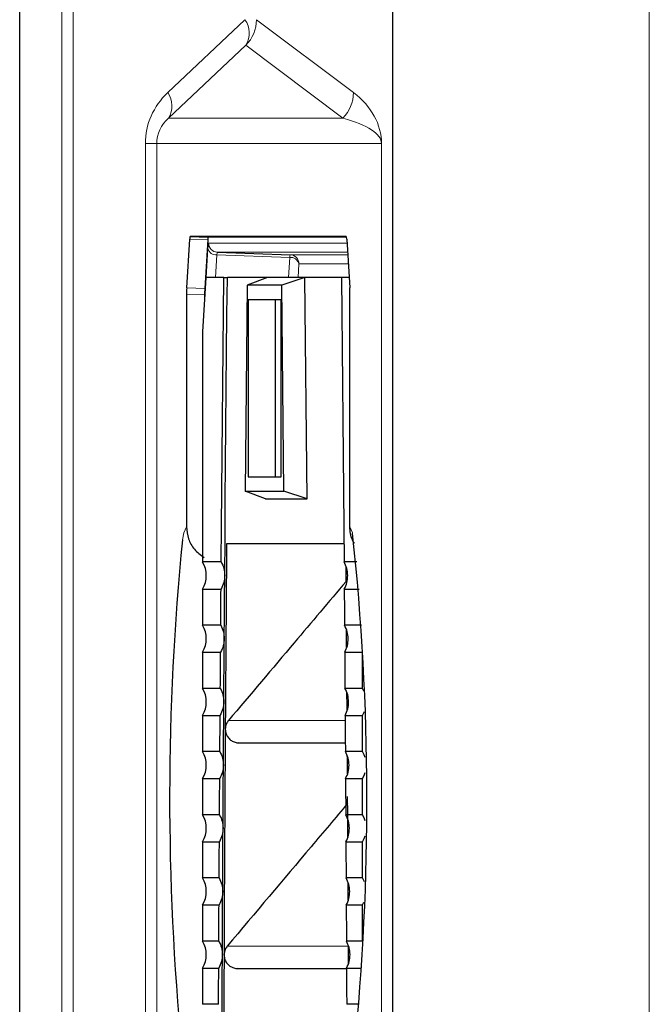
# Model space of a CAD drawing. Header units: millimetres. Extents: x 0 to 4205, y 0 to 2970.
# Tile 40 of 85: x 1046 to 1081, y 2438 to 2493. Entities that reach past the tile are written whole.
import ezdxf

# ---------------------------------------------------------------- set-up
doc = ezdxf.new("R2010")
doc.units = ezdxf.units.MM
doc.header["$LTSCALE"] = 5

msp = doc.modelspace()

# ---------------------------------------------------------------- linework, layer by layer
at = {"color": 7, "linetype": 'Continuous', "lineweight": 25}
for p, q in [((1046.303, 2431.505), (1046.303, 2586.695)), ((1066.938, 2586.694), (1066.938, 2151.67)), ((1055.546, 2477.846), (1055.711, 2480.559)), ((1064.38, 2480.705), (1055.733, 2480.705)), ((1055.733, 2480.705), (1056.733, 2480.67)), ((1056.711, 2480.524), (1056.546, 2477.811)), ((1064.391, 2480.67), (1056.733, 2480.67)), ((1064.402, 2480.559), (1064.567, 2477.85)), ((1057.241, 2479.828), (1061.272, 2479.687)), ((1056.612, 2478.42), (1056.429, 2475.42)), ((1057.596, 2478.42), (1056.612, 2478.42)), ((1057.596, 2478.42), (1057.795, 2478.42)), ((1060.024, 2478.42), (1057.795, 2478.42)), ((1060.024, 2478.42), (1058.9, 2477.995)), ((1062.085, 2478.42), (1060.024, 2478.42)), ((1062.085, 2478.42), (1060.814, 2477.995)), ((1062.206, 2466.17), (1062.085, 2478.42)), ((1064.114, 2478.42), (1062.085, 2478.42)), ((1064.532, 2478.42), (1064.114, 2478.42)), ((1058.9, 2477.995), (1058.787, 2466.595)), ((1060.814, 2477.995), (1058.9, 2477.995)), ((1060.927, 2466.595), (1060.814, 2477.995)), ((1055.537, 2477.493), (1055.537, 2464.625)), ((1056.537, 2477.458), (1056.537, 2477.19)), ((1060.773, 2477.195), (1058.941, 2477.195)), ((1058.941, 2477.195), (1058.941, 2467.395)), ((1060.438, 2477.195), (1060.438, 2467.395)), ((1060.773, 2467.395), (1060.773, 2477.195)), ((1064.576, 2464.625), (1064.576, 2477.496)), ((1056.429, 2475.42), (1056.429, 2462.669)), ((1058.941, 2467.395), (1060.773, 2467.395)), ((1059.903, 2466.17), (1058.787, 2466.595)), ((1058.787, 2466.595), (1060.927, 2466.595)), ((1062.206, 2466.17), (1060.927, 2466.595)), ((1059.903, 2466.17), (1062.206, 2466.17)), ((1064.246, 2463.67), (1057.756, 2463.67)), ((1064.778, 2463.776), (1064.788, 2463.737)), ((1057.456, 2462.669), (1056.429, 2462.669)), ((1064.969, 2462.669), (1064.253, 2462.669)), ((1056.429, 2461.172), (1057.445, 2461.172)), ((1056.429, 2461.172), (1056.429, 2459.169)), ((1064.265, 2461.172), (1065.1, 2461.172)), ((1057.43, 2459.169), (1056.429, 2459.169)), ((1065.221, 2459.169), (1064.28, 2459.169)), ((1056.429, 2457.672), (1057.419, 2457.672)), ((1056.429, 2457.672), (1056.429, 2455.669)), ((1064.29, 2457.672), (1065.281, 2457.672)), ((1065.281, 2455.669), (1065.281, 2457.672)), ((1057.406, 2455.669), (1056.429, 2455.669)), ((1065.281, 2455.669), (1064.304, 2455.669)), ((1065.356, 2455.521), (1065.281, 2455.669)), ((1056.429, 2454.172), (1057.396, 2454.172)), ((1056.429, 2454.172), (1056.429, 2452.169)), ((1064.314, 2454.172), (1065.281, 2454.172)), ((1065.281, 2452.169), (1065.281, 2454.172)), ((1058.426, 2452.657), (1064.324, 2452.657)), ((1057.383, 2452.169), (1056.429, 2452.169)), ((1065.281, 2452.169), (1064.327, 2452.169)), ((1056.429, 2450.672), (1057.374, 2450.672)), ((1056.429, 2450.672), (1056.429, 2448.669)), ((1064.336, 2450.672), (1065.281, 2450.672)), ((1065.281, 2448.669), (1065.281, 2450.672)), ((1057.362, 2448.669), (1056.429, 2448.669)), ((1065.281, 2448.669), (1064.348, 2448.669)), ((1056.429, 2447.172), (1057.353, 2447.172)), ((1056.429, 2447.172), (1056.429, 2445.169)), ((1064.357, 2447.172), (1065.281, 2447.172)), ((1065.281, 2445.169), (1065.281, 2447.172)), ((1057.342, 2445.169), (1056.429, 2445.169)), ((1065.281, 2445.169), (1064.368, 2445.169)), ((1056.429, 2443.672), (1057.334, 2443.672)), ((1056.429, 2443.672), (1056.429, 2441.669)), ((1064.376, 2443.672), (1065.281, 2443.672)), ((1065.281, 2443.672), (1065.356, 2443.82)), ((1065.281, 2441.669), (1065.281, 2443.672)), ((1057.324, 2441.669), (1056.429, 2441.669)), ((1065.281, 2441.669), (1064.386, 2441.669)), ((1064.497, 2440.907), (1064.495, 2441.389)), ((1064.499, 2440.433), (1064.497, 2440.907)), ((1056.429, 2440.172), (1057.317, 2440.172)), ((1056.429, 2440.172), (1056.429, 2438.169)), ((1058.357, 2440.157), (1064.393, 2440.157)), ((1064.393, 2440.172), (1065.221, 2440.172)), ((1057.308, 2438.169), (1056.429, 2438.169)), ((1065.1, 2438.169), (1064.402, 2438.169))]:
    msp.add_line(p, q, dxfattribs=at)
at = {"color": 8, "linetype": 'Continuous', "lineweight": 18}
for p, q in [((1048.631, 1716.646), (1048.631, 2586.695)), ((1049.266, 2586.695), (1049.266, 1716.646)), ((1081.149, 2586.694), (1081.149, 2151.67)), ((1054.495, 2488.667), (1058.771, 2492.708)), ((1059.406, 2492.708), (1064.773, 2488.667)), ((1058.822, 2491.296), (1054.545, 2487.256)), ((1064.188, 2487.256), (1058.822, 2491.296)), ((1054.545, 2487.256), (1064.188, 2487.256)), ((1053.256, 2327.497), (1053.256, 2485.844)), ((1053.256, 2485.844), (1053.888, 2485.844)), ((1066.325, 2485.844), (1053.888, 2485.844)), ((1053.888, 2485.844), (1053.888, 2327.497)), ((1066.325, 2485.844), (1066.327, 2485.844)), ((1066.325, 2327.497), (1066.325, 2485.844)), ((1066.327, 2485.844), (1066.327, 2327.497)), ((1056.711, 2480.524), (1055.711, 2480.559)), ((1056.618, 2478.42), (1056.716, 2480.035)), ((1056.759, 2480.328), (1064.416, 2480.328)), ((1057.219, 2479.682), (1057.142, 2478.42)), ((1061.25, 2479.541), (1057.219, 2479.682)), ((1064.446, 2479.828), (1057.241, 2479.828)), ((1061.182, 2478.42), (1061.25, 2479.541)), ((1061.272, 2479.687), (1064.455, 2479.687)), ((1061.754, 2479.188), (1061.707, 2478.42)), ((1064.485, 2479.188), (1061.754, 2479.188)), ((1055.546, 2477.846), (1056.546, 2477.811)), ((1056.537, 2477.458), (1055.537, 2477.493)), ((1057.861, 2453.889), (1064.316, 2453.889)), ((1057.79, 2441.389), (1064.495, 2441.389))]:
    msp.add_line(p, q, dxfattribs=at)
at = {"color": 7, "linetype": 'Continuous', "lineweight": 25, "flags": 128}
for points in [[(1057.456, 2462.669), (1057.472, 2464.642), (1057.488, 2466.614), (1057.505, 2468.585), (1057.522, 2470.555), (1057.539, 2472.523), (1057.558, 2474.49), (1057.576, 2476.456), (1057.596, 2478.42)], [(1057.65, 2461.92), (1057.666, 2463.988), (1057.683, 2466.053), (1057.7, 2468.118), (1057.718, 2470.181), (1057.736, 2472.243), (1057.755, 2474.304), (1057.775, 2476.363), (1057.795, 2478.42)], [(1064.114, 2478.42), (1064.134, 2476.456), (1064.152, 2474.49), (1064.171, 2472.523), (1064.188, 2470.555), (1064.205, 2468.585), (1064.222, 2466.614), (1064.238, 2464.642), (1064.253, 2462.669)], [(1057.756, 2463.67), (1057.746, 2462.389), (1057.736, 2461.107), (1057.727, 2459.825), (1057.718, 2458.542), (1057.708, 2457.259), (1057.7, 2455.975), (1057.691, 2454.691), (1057.682, 2453.407)], [(1057.624, 2458.42), (1057.628, 2458.858), (1057.631, 2459.296), (1057.634, 2459.733), (1057.637, 2460.171), (1057.64, 2460.608), (1057.644, 2461.046), (1057.647, 2461.483), (1057.65, 2461.92)], [(1064.369, 2461.595), (1064.363, 2462.389), (1064.363, 2462.412)], [(1057.43, 2459.169), (1057.432, 2459.419), (1057.434, 2459.67), (1057.436, 2459.92), (1057.438, 2460.171), (1057.439, 2460.421), (1057.441, 2460.671), (1057.443, 2460.922), (1057.445, 2461.172)], [(1064.265, 2461.172), (1064.267, 2460.922), (1064.269, 2460.671), (1064.271, 2460.421), (1064.272, 2460.171), (1064.274, 2459.92), (1064.276, 2459.67), (1064.278, 2459.419), (1064.28, 2459.169)], [(1064.396, 2457.932), (1064.392, 2458.542), (1064.389, 2458.916)], [(1057.6, 2454.92), (1057.603, 2455.358), (1057.606, 2455.796), (1057.609, 2456.233), (1057.612, 2456.671), (1057.615, 2457.108), (1057.618, 2457.546), (1057.621, 2457.983), (1057.624, 2458.42)], [(1057.406, 2455.669), (1057.407, 2455.919), (1057.409, 2456.17), (1057.411, 2456.42), (1057.413, 2456.671), (1057.414, 2456.921), (1057.416, 2457.171), (1057.418, 2457.422), (1057.419, 2457.672)], [(1064.29, 2457.672), (1064.292, 2457.422), (1064.294, 2457.171), (1064.296, 2456.921), (1064.297, 2456.671), (1064.299, 2456.42), (1064.301, 2456.17), (1064.303, 2455.919), (1064.304, 2455.669)], [(1064.42, 2454.433), (1064.418, 2454.691), (1064.413, 2455.413)], [(1057.578, 2451.42), (1057.58, 2451.858), (1057.583, 2452.296), (1057.586, 2452.733), (1057.589, 2453.171), (1057.592, 2453.608), (1057.594, 2454.046), (1057.597, 2454.483), (1057.6, 2454.92)], [(1065.281, 2454.172), (1065.367, 2454.348), (1065.382, 2454.384)], [(1057.383, 2452.169), (1057.384, 2452.419), (1057.386, 2452.67), (1057.388, 2452.92), (1057.389, 2453.171), (1057.391, 2453.421), (1057.392, 2453.671), (1057.394, 2453.922), (1057.396, 2454.172)], [(1064.314, 2454.172), (1064.316, 2453.922), (1064.317, 2453.671), (1064.319, 2453.421), (1064.321, 2453.171), (1064.322, 2452.92), (1064.324, 2452.67), (1064.326, 2452.419), (1064.327, 2452.169)], [(1057.682, 2453.407), (1057.672, 2451.846), (1057.663, 2450.285), (1057.654, 2448.723), (1057.645, 2447.161), (1057.636, 2445.598), (1057.628, 2444.035), (1057.62, 2442.471), (1057.612, 2440.907)], [(1065.418, 2451.848), (1065.367, 2451.993), (1065.281, 2452.169)], [(1064.442, 2450.932), (1064.437, 2451.846), (1064.436, 2451.912)], [(1057.557, 2447.92), (1057.559, 2448.358), (1057.562, 2448.796), (1057.565, 2449.233), (1057.567, 2449.671), (1057.57, 2450.108), (1057.572, 2450.546), (1057.575, 2450.983), (1057.578, 2451.42)], [(1065.281, 2450.672), (1065.367, 2450.848), (1065.424, 2451.013)], [(1057.362, 2448.669), (1057.363, 2448.919), (1057.365, 2449.17), (1057.366, 2449.42), (1057.368, 2449.671), (1057.369, 2449.921), (1057.371, 2450.171), (1057.372, 2450.422), (1057.374, 2450.672)], [(1064.336, 2450.672), (1064.338, 2450.422), (1064.339, 2450.171), (1064.341, 2449.921), (1064.342, 2449.671), (1064.344, 2449.42), (1064.345, 2449.17), (1064.347, 2448.919), (1064.348, 2448.669)], [(1064.463, 2447.431), (1064.456, 2448.723), (1064.45, 2449.674)], [(1065.424, 2448.327), (1065.367, 2448.493), (1065.281, 2448.669)], [(1057.538, 2444.42), (1057.54, 2444.858), (1057.542, 2445.296), (1057.545, 2445.733), (1057.547, 2446.171), (1057.55, 2446.608), (1057.552, 2447.046), (1057.554, 2447.483), (1057.557, 2447.92)], [(1057.342, 2445.169), (1057.344, 2445.419), (1057.345, 2445.67), (1057.346, 2445.92), (1057.348, 2446.171), (1057.349, 2446.421), (1057.35, 2446.671), (1057.352, 2446.922), (1057.353, 2447.172)], [(1064.357, 2447.172), (1064.358, 2446.922), (1064.36, 2446.671), (1064.361, 2446.421), (1064.362, 2446.171), (1064.364, 2445.92), (1064.365, 2445.67), (1064.366, 2445.419), (1064.368, 2445.169)], [(1065.281, 2447.172), (1065.367, 2447.348), (1065.418, 2447.493)], [(1065.382, 2444.957), (1065.367, 2444.993), (1065.281, 2445.169)], [(1064.482, 2443.932), (1064.481, 2444.035), (1064.477, 2444.917)], [(1057.52, 2440.92), (1057.522, 2441.358), (1057.525, 2441.796), (1057.527, 2442.233), (1057.529, 2442.671), (1057.531, 2443.108), (1057.533, 2443.546), (1057.536, 2443.983), (1057.538, 2444.42)], [(1057.324, 2441.669), (1057.326, 2441.919), (1057.327, 2442.17), (1057.328, 2442.42), (1057.329, 2442.671), (1057.331, 2442.921), (1057.332, 2443.171), (1057.333, 2443.422), (1057.334, 2443.672)], [(1064.376, 2443.672), (1064.377, 2443.422), (1064.378, 2443.171), (1064.379, 2442.921), (1064.381, 2442.671), (1064.382, 2442.42), (1064.383, 2442.17), (1064.384, 2441.919), (1064.386, 2441.669)], [(1057.505, 2437.42), (1057.507, 2437.858), (1057.508, 2438.296), (1057.51, 2438.733), (1057.512, 2439.171), (1057.514, 2439.608), (1057.516, 2440.046), (1057.518, 2440.483), (1057.52, 2440.92)], [(1057.612, 2440.907), (1057.605, 2439.346), (1057.598, 2437.784), (1057.591, 2436.222), (1057.585, 2434.66), (1057.579, 2433.097), (1057.574, 2431.534), (1057.568, 2429.971), (1057.563, 2428.407)], [(1057.308, 2438.169), (1057.309, 2438.419), (1057.31, 2438.67), (1057.312, 2438.92), (1057.313, 2439.171), (1057.314, 2439.421), (1057.315, 2439.671), (1057.316, 2439.922), (1057.317, 2440.172)], [(1064.393, 2440.172), (1064.394, 2439.922), (1064.395, 2439.671), (1064.396, 2439.421), (1064.397, 2439.171), (1064.398, 2438.92), (1064.399, 2438.67), (1064.401, 2438.419), (1064.402, 2438.169)]]:
    msp.add_lwpolyline(points, dxfattribs=at)
at = {"color": 8, "linetype": 'Continuous', "lineweight": 18, "flags": 128}
for points in [[(1055.313, 2463.903), (1055.394, 2464.275), (1055.537, 2464.625)], [(1064.576, 2464.625), (1064.719, 2464.275), (1064.728, 2464.241)]]:
    msp.add_lwpolyline(points, dxfattribs=at)
at = {"color": 8, "linetype": 'Continuous', "lineweight": 18}
for centre, radius, start, end in [((1057.698, 2491.963), 1.307, 329.3276, 34.7473), ((1057.405, 2492.71), 2.001, 315.066, 359.9424), ((1053.421, 2487.922), 1.307, 329.3276, 34.7473), ((1062.771, 2488.669), 2.001, 315.066, 359.9424), ((1057.174, 2480.152), 0.472, 194.3043, 275.5463), ((1057.259, 2480.327), 0.5, 179.9491, 267.944), ((1061.738, 2479.544), 0.487, 162.8876, 180.3441), ((1061.296, 2479.071), 0.472, 14.3043, 95.5463), ((1061.254, 2479.188), 0.5, 359.9491, 87.944)]:
    msp.add_arc(centre, radius, start, end, dxfattribs=at)
at = {"color": 7, "linetype": 'Continuous', "lineweight": 25}
for centre, radius, start, end in [((927.311, 2449.454), 138.21, 354.22657, 6.14187), ((1199.051, 2449.581), 144.45, 174.30986, 185.52163), ((1055.126, 2461.92), 1.502, 330.1257, 29.8743), ((1055.126, 2458.42), 1.502, 330.1257, 29.8743), ((1055.126, 2454.92), 1.502, 330.1257, 29.8743), ((1055.126, 2451.42), 1.502, 330.1257, 29.8743), ((1055.126, 2447.92), 1.502, 330.1257, 29.8743), ((1055.126, 2444.42), 1.502, 330.1257, 29.8743), ((1055.126, 2440.92), 1.502, 330.1257, 29.8743)]:
    msp.add_arc(centre, radius, start, end, dxfattribs=at)
at = {"color": 8, "linetype": 'Continuous', "lineweight": 18}
for centre, major_axis, ratio, start_param, end_param in [((1057.506, 2485.844), (4.25, 0), 0.941206, 2.358065, 3.141593), ((1060.995, 2485.844), (5.333, 0), 0.750067, 0, 0.783528), ((1056.142, 2485.844), (2.254, 0), 0.88747, 2.358065, 3.141593), ((1058.996, 2485.844), (7.329, 0), 0.272884, 0, 0.783528), ((1056.759, 2479.327), (0, 1.001), 0.061018, 6.283183, 7.068077), ((1057.258, 2479.327), (-0.018, 0.501), 0.075239, 6.280043, 7.064937)]:
    msp.add_ellipse(centre, major_axis=major_axis, ratio=ratio, start_param=start_param, end_param=end_param, dxfattribs=at)
at = {"color": 7, "linetype": 'Continuous', "lineweight": 25}
for centre, start_param, end_param in [((1055.733, 2480.205), 6.283181, 7.068579), ((1056.733, 2480.17), 6.283181, 7.068579), ((1064.38, 2480.205), 5.49901, 6.28319), ((1055.567, 2477.492), 0.785394, 1.569574), ((1056.568, 2477.457), 0.785394, 1.569574), ((1064.546, 2477.496), 4.713612, 5.49901)]:
    msp.add_ellipse(centre, major_axis=(0, 0.5), ratio=0.061048, start_param=start_param, end_param=end_param, dxfattribs=at)
for points, knots in [([(1055.537, 2464.625), (1055.559, 2464.4), (1055.605, 2463.951), (1055.945, 2463.331), (1056.315, 2463.059), (1056.503, 2462.92)], [0, 0, 0, 0, 0.329835, 0.659696, 1, 1, 1, 1]), ([(1064.824, 2463.709), (1064.785, 2463.769), (1064.609, 2464.039), (1064.59, 2464.368), (1064.576, 2464.625)], [0, 0, 0, 0, 0.22264, 1, 1, 1, 1]), ([(1057.456, 2462.669), (1057.513, 2462.551), (1057.627, 2462.314), (1057.643, 2462.052), (1057.65, 2461.92)], [0, 0, 0, 0, 0.499583, 1, 1, 1, 1]), ([(1064.459, 2461.92), (1064.449, 2462.052), (1064.43, 2462.314), (1064.312, 2462.55), (1064.253, 2462.669)], [0, 0, 0, 0, 0.499507, 1, 1, 1, 1]), ([(1057.65, 2461.92), (1057.641, 2461.789), (1057.621, 2461.527), (1057.504, 2461.29), (1057.445, 2461.172)], [0, 0, 0, 0, 0.500119, 1, 1, 1, 1]), ([(1064.265, 2461.172), (1064.322, 2461.29), (1064.436, 2461.527), (1064.451, 2461.789), (1064.459, 2461.92)], [0, 0, 0, 0, 0.500541, 1, 1, 1, 1]), ([(1064.368, 2461.593), (1063.411, 2460.461), (1061.242, 2457.894), (1059.073, 2455.325), (1057.861, 2453.889)], [0, 0, 0, 0, 0.441128, 1, 1, 1, 1]), ([(1057.43, 2459.169), (1057.487, 2459.051), (1057.601, 2458.814), (1057.617, 2458.552), (1057.624, 2458.42)], [0, 0, 0, 0, 0.499572, 1, 1, 1, 1]), ([(1064.485, 2458.42), (1064.475, 2458.552), (1064.456, 2458.814), (1064.338, 2459.05), (1064.28, 2459.169)], [0, 0, 0, 0, 0.499512, 1, 1, 1, 1]), ([(1057.624, 2458.42), (1057.615, 2458.289), (1057.595, 2458.027), (1057.478, 2457.79), (1057.419, 2457.672)], [0, 0, 0, 0, 0.5001206, 1, 1, 1, 1]), ([(1064.29, 2457.672), (1064.347, 2457.79), (1064.461, 2458.027), (1064.477, 2458.289), (1064.485, 2458.42)], [0, 0, 0, 0, 0.500543, 1, 1, 1, 1]), ([(1057.406, 2455.669), (1057.463, 2455.551), (1057.577, 2455.314), (1057.592, 2455.052), (1057.6, 2454.92)], [0, 0, 0, 0, 0.499561, 1, 1, 1, 1]), ([(1064.509, 2454.92), (1064.499, 2455.052), (1064.48, 2455.314), (1064.363, 2455.55), (1064.304, 2455.669)], [0, 0, 0, 0, 0.499517, 1, 1, 1, 1]), ([(1057.6, 2454.92), (1057.591, 2454.789), (1057.571, 2454.527), (1057.454, 2454.29), (1057.396, 2454.172)], [0, 0, 0, 0, 0.500122, 1, 1, 1, 1]), ([(1064.314, 2454.172), (1064.371, 2454.29), (1064.485, 2454.527), (1064.501, 2454.789), (1064.509, 2454.92)], [0, 0, 0, 0, 0.500545, 1, 1, 1, 1]), ([(1057.861, 2453.889), (1057.819, 2453.83), (1057.749, 2453.732), (1057.694, 2453.564), (1057.686, 2453.462), (1057.682, 2453.407)], [0, 0, 0, 0, 0.41419, 0.685801, 1, 1, 1, 1]), ([(1057.682, 2453.407), (1057.691, 2453.319), (1057.705, 2453.167), (1057.815, 2452.961), (1057.965, 2452.801), (1058.165, 2452.696), (1058.324, 2452.651), (1058.412, 2452.661), (1058.426, 2452.662)], [0, 0, 0, 0, 0.223677, 0.38823, 0.589945, 0.776855, 0.963485, 1, 1, 1, 1]), ([(1057.383, 2452.169), (1057.44, 2452.051), (1057.554, 2451.814), (1057.57, 2451.552), (1057.578, 2451.42)], [0, 0, 0, 0, 0.499552, 1, 1, 1, 1]), ([(1064.531, 2451.42), (1064.522, 2451.552), (1064.503, 2451.814), (1064.386, 2452.05), (1064.327, 2452.169)], [0, 0, 0, 0, 0.499521, 1, 1, 1, 1]), ([(1057.578, 2451.42), (1057.568, 2451.289), (1057.549, 2451.027), (1057.432, 2450.79), (1057.374, 2450.672)], [0, 0, 0, 0, 0.500123, 1, 1, 1, 1]), ([(1064.336, 2450.672), (1064.394, 2450.79), (1064.508, 2451.027), (1064.523, 2451.289), (1064.531, 2451.42)], [0, 0, 0, 0, 0.500547, 1, 1, 1, 1]), ([(1064.45, 2449.29), (1063.778, 2448.493), (1061.557, 2445.861), (1059.337, 2443.226), (1057.79, 2441.389)], [0, 0, 0, 0, 0.302765, 1, 1, 1, 1]), ([(1057.362, 2448.669), (1057.419, 2448.551), (1057.533, 2448.314), (1057.549, 2448.052), (1057.557, 2447.92)], [0, 0, 0, 0, 0.4995435, 1, 1, 1, 1]), ([(1064.552, 2447.92), (1064.543, 2448.052), (1064.524, 2448.314), (1064.407, 2448.55), (1064.348, 2448.669)], [0, 0, 0, 0, 0.499525, 1, 1, 1, 1]), ([(1057.557, 2447.92), (1057.547, 2447.789), (1057.529, 2447.527), (1057.412, 2447.29), (1057.353, 2447.172)], [0, 0, 0, 0, 0.500124, 1, 1, 1, 1]), ([(1064.357, 2447.172), (1064.414, 2447.29), (1064.528, 2447.527), (1064.544, 2447.789), (1064.552, 2447.92)], [0, 0, 0, 0, 0.500548, 1, 1, 1, 1]), ([(1057.342, 2445.169), (1057.399, 2445.051), (1057.514, 2444.814), (1057.53, 2444.552), (1057.538, 2444.42)], [0, 0, 0, 0, 0.499536, 1, 1, 1, 1]), ([(1064.571, 2444.42), (1064.562, 2444.552), (1064.543, 2444.814), (1064.426, 2445.05), (1064.368, 2445.169)], [0, 0, 0, 0, 0.499529, 1, 1, 1, 1]), ([(1057.538, 2444.42), (1057.528, 2444.289), (1057.51, 2444.027), (1057.393, 2443.79), (1057.334, 2443.672)], [0, 0, 0, 0, 0.500125, 1, 1, 1, 1]), ([(1064.376, 2443.672), (1064.433, 2443.79), (1064.547, 2444.027), (1064.563, 2444.289), (1064.571, 2444.42)], [0, 0, 0, 0, 0.500549, 1, 1, 1, 1]), ([(1057.324, 2441.669), (1057.382, 2441.551), (1057.496, 2441.314), (1057.512, 2441.052), (1057.52, 2440.92)], [0, 0, 0, 0, 0.499529, 1, 1, 1, 1]), ([(1057.79, 2441.389), (1057.748, 2441.33), (1057.678, 2441.232), (1057.623, 2441.064), (1057.616, 2440.962), (1057.612, 2440.907)], [0, 0, 0, 0, 0.412645, 0.684644, 1, 1, 1, 1]), ([(1064.589, 2440.92), (1064.579, 2441.052), (1064.561, 2441.314), (1064.444, 2441.55), (1064.386, 2441.669)], [0, 0, 0, 0, 0.499532, 1, 1, 1, 1]), ([(1057.52, 2440.92), (1057.511, 2440.789), (1057.492, 2440.527), (1057.376, 2440.29), (1057.317, 2440.172)], [0, 0, 0, 0, 0.500126, 1, 1, 1, 1]), ([(1057.612, 2440.907), (1057.622, 2440.815), (1057.639, 2440.64), (1057.769, 2440.427), (1057.927, 2440.282), (1058.109, 2440.193), (1058.256, 2440.15), (1058.343, 2440.161), (1058.357, 2440.162)], [0, 0, 0, 0, 0.235223, 0.443181, 0.6238, 0.777034, 0.963916, 1, 1, 1, 1]), ([(1064.393, 2440.172), (1064.45, 2440.29), (1064.564, 2440.527), (1064.581, 2440.789), (1064.589, 2440.92)], [0, 0, 0, 0, 0.50055, 1, 1, 1, 1])]:
    msp.add_open_spline(points, degree=3, knots=knots, dxfattribs=at)

doc.saveas('drawing.dxf')
